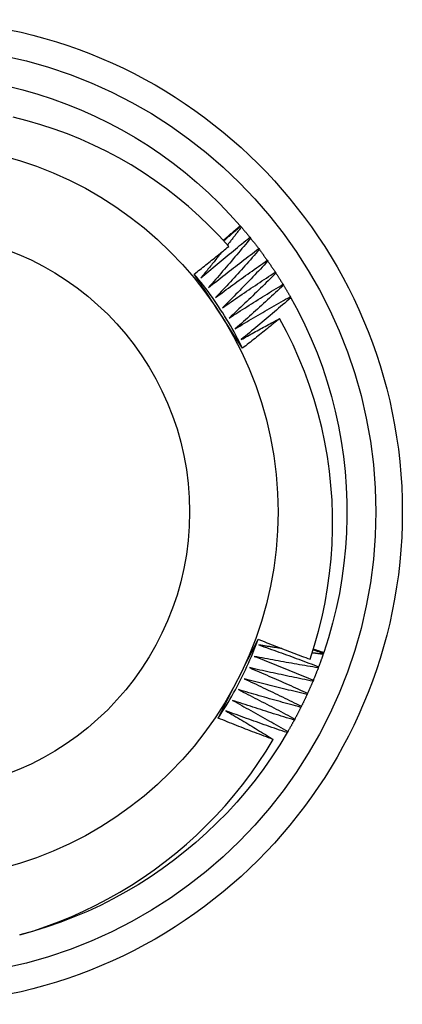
# Model space of a CAD drawing. Header units: inches. Extents: x 25 to 728, y 80 to 330.
# Tile 8 of 160: x 244.776 to 244.912, y 214.697 to 215.047. Entities that reach past the tile are written whole.
import ezdxf

# ---------------------------------------------------------------- set-up
doc = ezdxf.new("R2010")
doc.units = ezdxf.units.IN
doc.header["$MEASUREMENT"] = 0
doc.layers.add('Visible Edges(ANSI)', color=7, linetype='Continuous', lineweight=25)
doc.layers.add('Visible Tangent Edges(ANSI)', color=7, linetype='Continuous', lineweight=25)

msp = doc.modelspace()

# ---------------------------------------------------------------- linework, layer by layer
at = {"layer": 'Visible Edges(ANSI)'}
for p, q in [((244.85443, 214.97416), (244.8546, 214.97396)), ((244.8546, 214.97396), (244.85487, 214.97365)), ((244.85788, 214.97004), (244.85814, 214.96972)), ((244.86103, 214.966), (244.86128, 214.96567)), ((244.86405, 214.96187), (244.86429, 214.96153)), ((244.86693, 214.95763), (244.86715, 214.95729)), ((244.86967, 214.95331), (244.86988, 214.95296)), ((244.87226, 214.9489), (244.87246, 214.94854)), ((244.8841, 214.82203), (244.88396, 214.82164)), ((244.88418, 214.82227), (244.8841, 214.82203)), ((244.88236, 214.81721), (244.88222, 214.81683)), ((244.88047, 214.81245), (244.88031, 214.81208)), ((244.87842, 214.80776), (244.87825, 214.80739)), ((244.87622, 214.80314), (244.87604, 214.80277)), ((244.87387, 214.79859), (244.87368, 214.79823)), ((244.87137, 214.79413), (244.87117, 214.79377))]:
    msp.add_line(p, q, dxfattribs=at)
at = {"layer": 'Visible Edges(ANSI)', "flags": 128}
for points in [[(244.77187, 215.02382), (244.77715, 215.02251), (244.78238, 215.02101), (244.78755, 215.01933), (244.79267, 215.01747), (244.79771, 215.01543), (244.80268, 215.01321), (244.80758, 215.01083), (244.81238, 215.00827), (244.81709, 215.00555), (244.8217, 215.00266), (244.82621, 214.99961), (244.83061, 214.99641), (244.8349, 214.99306), (244.83907, 214.98956), (244.84311, 214.98591), (244.84702, 214.98213), (244.85079, 214.97821), (244.85443, 214.97416)], [(244.85035, 214.96679), (244.84696, 214.97052), (244.84344, 214.97413), (244.83981, 214.97762), (244.83605, 214.98098), (244.83217, 214.98421), (244.82818, 214.98732), (244.82408, 214.99028), (244.81989, 214.9931), (244.81561, 214.99578), (244.81124, 214.9983), (244.8068, 215.00066), (244.80227, 215.00287), (244.79767, 215.00493), (244.793, 215.00682), (244.78827, 215.00855), (244.78347, 215.01012), (244.77862, 215.01152), (244.77371, 215.01276)], [(244.8484, 214.96896), (244.84866, 214.96918), (244.84891, 214.96939), (244.84916, 214.96961), (244.84941, 214.96983), (244.84966, 214.97004), (244.84992, 214.97026), (244.85017, 214.97047), (244.85042, 214.97069), (244.85067, 214.9709), (244.85092, 214.97112), (244.85117, 214.97134), (244.85142, 214.97155), (244.85167, 214.97177), (244.85193, 214.97199), (244.85218, 214.9722), (244.85243, 214.97242), (244.85268, 214.97264), (244.85293, 214.97285), (244.85318, 214.97307), (244.85343, 214.97329), (244.85368, 214.97351), (244.85393, 214.97372), (244.85418, 214.97394), (244.85443, 214.97416)], [(244.8486, 214.96875), (244.84885, 214.96897), (244.8491, 214.96919), (244.84934, 214.96941), (244.84959, 214.96962), (244.84984, 214.96984), (244.85009, 214.97006), (244.85034, 214.97028), (244.85059, 214.9705), (244.85084, 214.97071), (244.85109, 214.97093), (244.85134, 214.97115), (244.85159, 214.97137), (244.85184, 214.97158), (244.85209, 214.9718), (244.85234, 214.97202), (244.85259, 214.97223), (244.85284, 214.97245), (244.85309, 214.97267), (244.85334, 214.97288), (244.85359, 214.9731), (244.85385, 214.97332), (244.8541, 214.97353), (244.85435, 214.97375), (244.8546, 214.97396)], [(244.85487, 214.97365), (244.85466, 214.97339), (244.85445, 214.97312), (244.85425, 214.97286), (244.85404, 214.97259), (244.85384, 214.97233), (244.85363, 214.97206), (244.85342, 214.9718), (244.85322, 214.97153), (244.85301, 214.97127), (244.85281, 214.971), (244.8526, 214.97074), (244.85239, 214.97047), (244.85218, 214.97021), (244.85198, 214.96994), (244.85177, 214.96968), (244.85156, 214.96941), (244.85136, 214.96915), (244.85115, 214.96889), (244.85094, 214.96862), (244.85073, 214.96836), (244.85053, 214.96809), (244.85032, 214.96783), (244.85011, 214.96757), (244.8499, 214.9673)], [(244.85487, 214.97365), (244.85499, 214.9735), (244.85512, 214.97336), (244.85525, 214.97321), (244.85538, 214.97306), (244.8555, 214.97291), (244.85563, 214.97276), (244.85576, 214.97261), (244.85588, 214.97246), (244.85601, 214.97231), (244.85614, 214.97216), (244.85626, 214.97201), (244.85639, 214.97186), (244.85651, 214.97171), (244.85664, 214.97155), (244.85676, 214.9714), (244.85689, 214.97125), (244.85701, 214.9711), (244.85714, 214.97095), (244.85726, 214.9708), (244.85739, 214.97064), (244.85751, 214.97049), (244.85763, 214.97034), (244.85776, 214.97019), (244.85788, 214.97004)], [(244.83811, 214.95697), (244.83862, 214.95738), (244.83914, 214.95778), (244.83965, 214.95819), (244.84016, 214.95859), (244.84068, 214.959), (244.84119, 214.9594), (244.8417, 214.95981), (244.84221, 214.96022), (244.84272, 214.96063), (244.84324, 214.96103), (244.84375, 214.96144), (244.84426, 214.96185), (244.84477, 214.96226), (244.84528, 214.96267), (244.84579, 214.96308), (244.84629, 214.96349), (244.8468, 214.9639), (244.84731, 214.96431), (244.84782, 214.96473), (244.84833, 214.96514), (244.84883, 214.96555), (244.84934, 214.96596), (244.84985, 214.96638), (244.85035, 214.96679)], [(244.84045, 214.95559), (244.84117, 214.9562), (244.84189, 214.95681), (244.84261, 214.95742), (244.84332, 214.95803), (244.84405, 214.95864), (244.84477, 214.95925), (244.84549, 214.95985), (244.84621, 214.96046), (244.84693, 214.96107), (244.84766, 214.96167), (244.84838, 214.96227), (244.84911, 214.96288), (244.84984, 214.96348), (244.85056, 214.96408), (244.85129, 214.96468), (244.85202, 214.96528), (244.85275, 214.96588), (244.85348, 214.96647), (244.85421, 214.96707), (244.85494, 214.96766), (244.85568, 214.96826), (244.85641, 214.96885), (244.85715, 214.96944), (244.85788, 214.97004)], [(244.85814, 214.96972), (244.85752, 214.96898), (244.85691, 214.96824), (244.85629, 214.9675), (244.85568, 214.96676), (244.85506, 214.96602), (244.85444, 214.96528), (244.85382, 214.96454), (244.8532, 214.96381), (244.85258, 214.96307), (244.85195, 214.96234), (244.85133, 214.9616), (244.85071, 214.96087), (244.85008, 214.96014), (244.84945, 214.95941), (244.84883, 214.95868), (244.8482, 214.95795), (244.84757, 214.95722), (244.84694, 214.95649), (244.84631, 214.95576), (244.84567, 214.95503), (244.84504, 214.95431), (244.84441, 214.95358), (244.84377, 214.95286), (244.84314, 214.95213)], [(244.85814, 214.96972), (244.85826, 214.96956), (244.85838, 214.96941), (244.85851, 214.96926), (244.85863, 214.9691), (244.85875, 214.96895), (244.85887, 214.9688), (244.85899, 214.96864), (244.85912, 214.96849), (244.85924, 214.96833), (244.85936, 214.96818), (244.85948, 214.96802), (244.8596, 214.96787), (244.85972, 214.96772), (244.85984, 214.96756), (244.85996, 214.96741), (244.86008, 214.96725), (244.8602, 214.96709), (244.86032, 214.96694), (244.86044, 214.96678), (244.86056, 214.96663), (244.86068, 214.96647), (244.8608, 214.96631), (244.86091, 214.96616), (244.86103, 214.966)], [(244.84792, 214.96481), (244.84761, 214.96442), (244.8473, 214.96404), (244.847, 214.96365), (244.84669, 214.96326), (244.84638, 214.96288), (244.84607, 214.96249), (244.84576, 214.96211), (244.84545, 214.96172), (244.84514, 214.96134), (244.84483, 214.96095), (244.84452, 214.96057), (244.8442, 214.96018), (244.84389, 214.9598), (244.84358, 214.95942), (244.84327, 214.95903), (244.84296, 214.95865), (244.84265, 214.95827), (244.84233, 214.95788), (244.84202, 214.9575), (244.84171, 214.95712), (244.84139, 214.95673), (244.84108, 214.95635), (244.84077, 214.95597), (244.84045, 214.95559)], [(244.84314, 214.95213), (244.84387, 214.95272), (244.84461, 214.95331), (244.84535, 214.9539), (244.84609, 214.95448), (244.84683, 214.95507), (244.84757, 214.95565), (244.84831, 214.95623), (244.84905, 214.95682), (244.8498, 214.9574), (244.85054, 214.95798), (244.85129, 214.95856), (244.85203, 214.95914), (244.85278, 214.95971), (244.85352, 214.96029), (244.85427, 214.96086), (244.85502, 214.96144), (244.85577, 214.96201), (244.85652, 214.96259), (244.85727, 214.96316), (244.85802, 214.96373), (244.85877, 214.9643), (244.85952, 214.96487), (244.86028, 214.96543), (244.86103, 214.966)], [(244.86128, 214.96567), (244.86064, 214.96495), (244.86, 214.96423), (244.85936, 214.96352), (244.85872, 214.9628), (244.85808, 214.96208), (244.85744, 214.96136), (244.85679, 214.96065), (244.85615, 214.95993), (244.8555, 214.95922), (244.85486, 214.9585), (244.85421, 214.95779), (244.85356, 214.95708), (244.85291, 214.95637), (244.85226, 214.95566), (244.85161, 214.95495), (244.85096, 214.95424), (244.8503, 214.95353), (244.84965, 214.95282), (244.849, 214.95212), (244.84834, 214.95141), (244.84768, 214.95071), (244.84703, 214.95), (244.84637, 214.9493), (244.84571, 214.9486)], [(244.86128, 214.96567), (244.8614, 214.96552), (244.86151, 214.96536), (244.86163, 214.9652), (244.86175, 214.96505), (244.86187, 214.96489), (244.86198, 214.96473), (244.8621, 214.96457), (244.86222, 214.96441), (244.86233, 214.96426), (244.86245, 214.9641), (244.86256, 214.96394), (244.86268, 214.96378), (244.86279, 214.96362), (244.86291, 214.96346), (244.86302, 214.9633), (244.86314, 214.96315), (244.86325, 214.96299), (244.86337, 214.96283), (244.86348, 214.96267), (244.8636, 214.96251), (244.86371, 214.96235), (244.86382, 214.96219), (244.86394, 214.96203), (244.86405, 214.96187)], [(244.84571, 214.9486), (244.84646, 214.94916), (244.84722, 214.94972), (244.84798, 214.95028), (244.84874, 214.95085), (244.84949, 214.95141), (244.85025, 214.95196), (244.85101, 214.95252), (244.85178, 214.95308), (244.85254, 214.95364), (244.8533, 214.95419), (244.85406, 214.95475), (244.85483, 214.9553), (244.85559, 214.95585), (244.85636, 214.9564), (244.85712, 214.95695), (244.85789, 214.9575), (244.85866, 214.95805), (244.85943, 214.9586), (244.86019, 214.95915), (244.86096, 214.95969), (244.86173, 214.96024), (244.86251, 214.96078), (244.86328, 214.96132), (244.86405, 214.96187)], [(244.86429, 214.96153), (244.86362, 214.96083), (244.86296, 214.96013), (244.8623, 214.95944), (244.86163, 214.95874), (244.86097, 214.95804), (244.8603, 214.95735), (244.85964, 214.95665), (244.85897, 214.95596), (244.8583, 214.95527), (244.85763, 214.95458), (244.85696, 214.95388), (244.85629, 214.95319), (244.85561, 214.9525), (244.85494, 214.95182), (244.85427, 214.95113), (244.85359, 214.95044), (244.85292, 214.94975), (244.85224, 214.94907), (244.85156, 214.94838), (244.85088, 214.9477), (244.8502, 214.94702), (244.84952, 214.94634), (244.84884, 214.94565), (244.84816, 214.94497)], [(244.86429, 214.96153), (244.8644, 214.96137), (244.86451, 214.96121), (244.86462, 214.96105), (244.86473, 214.96089), (244.86485, 214.96073), (244.86496, 214.96056), (244.86507, 214.9604), (244.86518, 214.96024), (244.86529, 214.96008), (244.8654, 214.95992), (244.86551, 214.95975), (244.86562, 214.95959), (244.86573, 214.95943), (244.86584, 214.95927), (244.86595, 214.9591), (244.86606, 214.95894), (244.86617, 214.95878), (244.86628, 214.95862), (244.86639, 214.95845), (244.8665, 214.95829), (244.86661, 214.95813), (244.86671, 214.95796), (244.86682, 214.9578), (244.86693, 214.95763)], [(244.8553, 214.93058), (244.85458, 214.93168), (244.85387, 214.93277), (244.85315, 214.93387), (244.85244, 214.93497), (244.85172, 214.93607), (244.85101, 214.93716), (244.85029, 214.93826), (244.84957, 214.93936), (244.84886, 214.94047), (244.84814, 214.94157), (244.84742, 214.94267), (244.8467, 214.94378), (244.84599, 214.94488), (244.84527, 214.94598), (244.84455, 214.94709), (244.84383, 214.94819), (244.84312, 214.94929), (244.8424, 214.95039), (244.84169, 214.95149), (244.84097, 214.95259), (244.84026, 214.95368), (244.83954, 214.95478), (244.83882, 214.95588), (244.83811, 214.95697)], [(244.8553, 214.93058), (244.85471, 214.93176), (244.85411, 214.93293), (244.8535, 214.93409), (244.85288, 214.93525), (244.85225, 214.93641), (244.8516, 214.93755), (244.85094, 214.93869), (244.85028, 214.93983), (244.8496, 214.94095), (244.84891, 214.94207), (244.84821, 214.94319), (244.84749, 214.94429), (244.84677, 214.94539), (244.84604, 214.94648), (244.84529, 214.94757), (244.84454, 214.94864), (244.84377, 214.94971), (244.84299, 214.95077), (244.8422, 214.95183), (244.84141, 214.95287), (244.8406, 214.95391), (244.83978, 214.95494), (244.83895, 214.95596), (244.83811, 214.95697)], [(244.84816, 214.94497), (244.84893, 214.94551), (244.84971, 214.94605), (244.85048, 214.94659), (244.85126, 214.94712), (244.85204, 214.94766), (244.85281, 214.94819), (244.85359, 214.94872), (244.85437, 214.94926), (244.85515, 214.94979), (244.85593, 214.95032), (244.85671, 214.95085), (244.85749, 214.95137), (244.85828, 214.9519), (244.85906, 214.95243), (244.85984, 214.95295), (244.86063, 214.95348), (244.86141, 214.954), (244.8622, 214.95452), (244.86299, 214.95504), (244.86377, 214.95556), (244.86456, 214.95608), (244.86535, 214.9566), (244.86614, 214.95712), (244.86693, 214.95763)], [(244.86715, 214.95729), (244.86647, 214.95661), (244.86578, 214.95594), (244.8651, 214.95526), (244.86441, 214.95459), (244.86372, 214.95391), (244.86304, 214.95324), (244.86235, 214.95257), (244.86166, 214.9519), (244.86096, 214.95123), (244.86027, 214.95056), (244.85958, 214.94989), (244.85889, 214.94922), (244.85819, 214.94855), (244.8575, 214.94789), (244.8568, 214.94722), (244.8561, 214.94656), (244.8554, 214.9459), (244.8547, 214.94523), (244.854, 214.94457), (244.8533, 214.94391), (244.8526, 214.94325), (244.8519, 214.94259), (244.8512, 214.94193), (244.85049, 214.94127)], [(244.86715, 214.95729), (244.86726, 214.95713), (244.86737, 214.95696), (244.86747, 214.9568), (244.86758, 214.95663), (244.86769, 214.95647), (244.86779, 214.9563), (244.8679, 214.95614), (244.86801, 214.95597), (244.86811, 214.95581), (244.86822, 214.95564), (244.86832, 214.95548), (244.86843, 214.95531), (244.86853, 214.95514), (244.86864, 214.95498), (244.86874, 214.95481), (244.86884, 214.95464), (244.86895, 214.95448), (244.86905, 214.95431), (244.86915, 214.95414), (244.86926, 214.95398), (244.86936, 214.95381), (244.86946, 214.95364), (244.86957, 214.95348), (244.86967, 214.95331)], [(244.85049, 214.94127), (244.85128, 214.94179), (244.85208, 214.9423), (244.85287, 214.94281), (244.85366, 214.94332), (244.85446, 214.94383), (244.85525, 214.94434), (244.85605, 214.94484), (244.85684, 214.94535), (244.85764, 214.94585), (244.85844, 214.94636), (244.85923, 214.94686), (244.86003, 214.94736), (244.86083, 214.94786), (244.86163, 214.94836), (244.86243, 214.94886), (244.86323, 214.94936), (244.86404, 214.94986), (244.86484, 214.95035), (244.86564, 214.95085), (244.86645, 214.95134), (244.86725, 214.95184), (244.86806, 214.95233), (244.86886, 214.95282), (244.86967, 214.95331)], [(244.86988, 214.95296), (244.86917, 214.9523), (244.86847, 214.95165), (244.86776, 214.951), (244.86705, 214.95035), (244.86634, 214.9497), (244.86563, 214.94905), (244.86492, 214.9484), (244.86421, 214.94775), (244.8635, 214.9471), (244.86278, 214.94646), (244.86207, 214.94581), (244.86135, 214.94517), (244.86064, 214.94452), (244.85992, 214.94388), (244.8592, 214.94324), (244.85848, 214.9426), (244.85776, 214.94196), (244.85704, 214.94132), (244.85632, 214.94068), (244.8556, 214.94004), (244.85487, 214.9394), (244.85415, 214.93877), (244.85343, 214.93813), (244.8527, 214.9375)], [(244.86988, 214.95296), (244.86998, 214.95279), (244.87008, 214.95262), (244.87019, 214.95246), (244.87029, 214.95229), (244.87039, 214.95212), (244.87049, 214.95195), (244.87059, 214.95178), (244.87069, 214.95161), (244.87079, 214.95144), (244.87089, 214.95127), (244.87099, 214.95111), (244.87109, 214.95094), (244.87119, 214.95077), (244.87129, 214.9506), (244.87138, 214.95043), (244.87148, 214.95026), (244.87158, 214.95009), (244.87168, 214.94992), (244.87178, 214.94975), (244.87187, 214.94958), (244.87197, 214.94941), (244.87207, 214.94924), (244.87217, 214.94907), (244.87226, 214.9489)], [(244.8527, 214.9375), (244.85351, 214.93799), (244.85432, 214.93847), (244.85513, 214.93896), (244.85594, 214.93944), (244.85675, 214.93992), (244.85756, 214.9404), (244.85837, 214.94088), (244.85918, 214.94136), (244.85999, 214.94184), (244.86081, 214.94232), (244.86162, 214.9428), (244.86244, 214.94327), (244.86325, 214.94375), (244.86407, 214.94422), (244.86488, 214.94469), (244.8657, 214.94516), (244.86652, 214.94563), (244.86734, 214.9461), (244.86816, 214.94657), (244.86898, 214.94704), (244.8698, 214.9475), (244.87062, 214.94797), (244.87144, 214.94843), (244.87226, 214.9489)], [(244.87246, 214.94854), (244.87174, 214.94791), (244.87101, 214.94728), (244.87028, 214.94665), (244.86955, 214.94602), (244.86882, 214.9454), (244.86809, 214.94477), (244.86736, 214.94414), (244.86662, 214.94352), (244.86589, 214.9429), (244.86515, 214.94227), (244.86442, 214.94165), (244.86368, 214.94103), (244.86295, 214.94041), (244.86221, 214.93979), (244.86147, 214.93917), (244.86073, 214.93856), (244.85999, 214.93794), (244.85925, 214.93733), (244.85851, 214.93671), (244.85776, 214.9361), (244.85702, 214.93549), (244.85628, 214.93487), (244.85553, 214.93426), (244.85478, 214.93365)], [(244.87246, 214.94854), (244.87505, 214.94375), (244.87746, 214.93887), (244.87971, 214.93392), (244.88178, 214.92888), (244.88367, 214.92378), (244.88538, 214.91861), (244.88691, 214.91339), (244.88826, 214.90812), (244.88942, 214.9028), (244.89039, 214.89745), (244.89118, 214.89206), (244.89178, 214.88665), (244.89218, 214.88123), (244.8924, 214.87579), (244.89243, 214.87035), (244.89227, 214.86491), (244.89191, 214.85948), (244.89137, 214.85406), (244.89064, 214.84867), (244.88972, 214.84331), (244.88861, 214.83798), (244.88732, 214.83269), (244.88584, 214.82746), (244.88418, 214.82227)], [(244.85478, 214.93365), (244.85535, 214.93397), (244.85592, 214.93429), (244.85649, 214.9346), (244.85706, 214.93492), (244.85762, 214.93523), (244.85819, 214.93555), (244.85876, 214.93586), (244.85933, 214.93617), (244.8599, 214.93649), (244.86047, 214.9368), (244.86104, 214.93711), (244.86161, 214.93742), (244.86218, 214.93773), (244.86275, 214.93804), (244.86332, 214.93835), (244.86389, 214.93866), (244.86447, 214.93897), (244.86504, 214.93928), (244.86561, 214.93959), (244.86618, 214.9399), (244.86675, 214.9402), (244.86733, 214.94051), (244.8679, 214.94082), (244.86848, 214.94112)], [(244.86848, 214.94112), (244.86793, 214.94068), (244.86739, 214.94023), (244.86684, 214.93979), (244.8663, 214.93934), (244.86575, 214.9389), (244.8652, 214.93846), (244.86466, 214.93802), (244.86411, 214.93758), (244.86356, 214.93713), (244.86301, 214.93669), (244.86246, 214.93625), (244.86192, 214.93581), (244.86137, 214.93538), (244.86082, 214.93494), (244.86027, 214.9345), (244.85972, 214.93406), (244.85917, 214.93362), (244.85861, 214.93319), (244.85806, 214.93275), (244.85751, 214.93232), (244.85696, 214.93188), (244.8564, 214.93145), (244.85585, 214.93101), (244.8553, 214.93058)], [(244.87933, 214.81988), (244.88092, 214.82485), (244.88234, 214.82989), (244.88359, 214.83497), (244.88466, 214.8401), (244.88555, 214.84525), (244.88626, 214.85042), (244.88679, 214.85561), (244.88714, 214.86081), (244.88732, 214.86602), (244.88731, 214.87124), (244.88712, 214.87645), (244.88675, 214.88166), (244.88619, 214.88686), (244.88546, 214.89204), (244.88454, 214.89719), (244.88345, 214.9023), (244.88218, 214.90737), (244.88073, 214.91238), (244.87912, 214.91734), (244.87733, 214.92223), (244.87536, 214.92706), (244.87324, 214.93183), (244.87094, 214.93651), (244.86848, 214.94112)], [(244.8466, 214.79892), (244.84719, 214.80009), (244.84778, 214.80126), (244.84837, 214.80243), (244.84896, 214.8036), (244.84956, 214.80476), (244.85015, 214.80593), (244.85075, 214.8071), (244.85134, 214.80827), (244.85194, 214.80944), (244.85253, 214.81062), (244.85313, 214.81179), (244.85373, 214.81296), (244.85432, 214.81414), (244.85492, 214.81531), (244.85552, 214.81648), (244.85611, 214.81765), (244.85671, 214.81883), (244.8573, 214.82), (244.8579, 214.82116), (244.85849, 214.82233), (244.85908, 214.8235), (244.85968, 214.82467), (244.86027, 214.82584), (244.86086, 214.82701)], [(244.8466, 214.79892), (244.84732, 214.80002), (244.84804, 214.80113), (244.84874, 214.80224), (244.84943, 214.80336), (244.85012, 214.80448), (244.85079, 214.80561), (244.85145, 214.80675), (244.85209, 214.8079), (244.85273, 214.80905), (244.85335, 214.8102), (244.85397, 214.81137), (244.85457, 214.81254), (244.85516, 214.81371), (244.85574, 214.8149), (244.8563, 214.81608), (244.85686, 214.81728), (244.8574, 214.81847), (244.85793, 214.81968), (244.85845, 214.82089), (244.85896, 214.8221), (244.85945, 214.82332), (244.85993, 214.82454), (244.8604, 214.82577), (244.86086, 214.82701)], [(244.86086, 214.82701), (244.86162, 214.8267), (244.86239, 214.82639), (244.86316, 214.82609), (244.86392, 214.82578), (244.86469, 214.82548), (244.86546, 214.82518), (244.86623, 214.82488), (244.86699, 214.82457), (244.86776, 214.82427), (244.86853, 214.82398), (244.8693, 214.82368), (244.87007, 214.82338), (244.87084, 214.82308), (244.87161, 214.82279), (244.87238, 214.82249), (244.87315, 214.8222), (244.87392, 214.82191), (244.87469, 214.82161), (244.87546, 214.82132), (244.87624, 214.82103), (244.87701, 214.82074), (244.87778, 214.82045), (244.87855, 214.82016), (244.87933, 214.81988)], [(244.86109, 214.82497), (244.86198, 214.82466), (244.86287, 214.82434), (244.86376, 214.82403), (244.86465, 214.82372), (244.86554, 214.8234), (244.86643, 214.82309), (244.86732, 214.82277), (244.86821, 214.82245), (244.86909, 214.82213), (244.86998, 214.82181), (244.87087, 214.82149), (244.87175, 214.82117), (244.87264, 214.82085), (244.87353, 214.82052), (244.87441, 214.8202), (244.8753, 214.81987), (244.87618, 214.81954), (244.87706, 214.81921), (244.87795, 214.81888), (244.87883, 214.81855), (244.87971, 214.81822), (244.8806, 214.81788), (244.88148, 214.81755), (244.88236, 214.81721)], [(244.86924, 214.8237), (244.8689, 214.82375), (244.86856, 214.8238), (244.86822, 214.82385), (244.86788, 214.8239), (244.86754, 214.82396), (244.8672, 214.82401), (244.86686, 214.82406), (244.86652, 214.82411), (244.86618, 214.82416), (244.86584, 214.82422), (244.86551, 214.82427), (244.86517, 214.82432), (244.86483, 214.82437), (244.86449, 214.82443), (244.86415, 214.82448), (244.86381, 214.82453), (244.86347, 214.82459), (244.86313, 214.82464), (244.86279, 214.82469), (244.86245, 214.82475), (244.86211, 214.8248), (244.86177, 214.82486), (244.86143, 214.82491), (244.86109, 214.82497)], [(244.88043, 214.82328), (244.88059, 214.82323), (244.88074, 214.82318), (244.88089, 214.82312), (244.88105, 214.82307), (244.8812, 214.82302), (244.88135, 214.82297), (244.8815, 214.82292), (244.88166, 214.82286), (244.88181, 214.82281), (244.88196, 214.82276), (244.88211, 214.82271), (244.88227, 214.82266), (244.88242, 214.8226), (244.88257, 214.82255), (244.88272, 214.8225), (244.88288, 214.82245), (244.88303, 214.82239), (244.88318, 214.82234), (244.88333, 214.82229), (244.88349, 214.82224), (244.88364, 214.82219), (244.88379, 214.82213), (244.88394, 214.82208), (244.8841, 214.82203)], [(244.88051, 214.82352), (244.88066, 214.82347), (244.88082, 214.82341), (244.88097, 214.82336), (244.88112, 214.82331), (244.88127, 214.82326), (244.88143, 214.82321), (244.88158, 214.82315), (244.88173, 214.8231), (244.88188, 214.82305), (244.88204, 214.823), (244.88219, 214.82295), (244.88234, 214.82289), (244.8825, 214.82284), (244.88265, 214.82279), (244.8828, 214.82274), (244.88296, 214.82269), (244.88311, 214.82263), (244.88326, 214.82258), (244.88341, 214.82253), (244.88357, 214.82248), (244.88372, 214.82243), (244.88387, 214.82238), (244.88403, 214.82233), (244.88418, 214.82227)], [(244.85947, 214.8209), (244.86035, 214.82057), (244.86123, 214.82022), (244.8621, 214.81988), (244.86298, 214.81954), (244.86386, 214.8192), (244.86474, 214.81885), (244.86562, 214.81851), (244.86649, 214.81816), (244.86737, 214.81781), (244.86825, 214.81746), (244.86912, 214.81711), (244.87, 214.81676), (244.87087, 214.81641), (244.87175, 214.81605), (244.87262, 214.8157), (244.8735, 214.81534), (244.87437, 214.81499), (244.87524, 214.81463), (244.87611, 214.81427), (244.87699, 214.81391), (244.87786, 214.81355), (244.87873, 214.81318), (244.8796, 214.81282), (244.88047, 214.81245)], [(244.88222, 214.81683), (244.88127, 214.81698), (244.88032, 214.81714), (244.87937, 214.8173), (244.87842, 214.81746), (244.87747, 214.81762), (244.87652, 214.81778), (244.87557, 214.81795), (244.87462, 214.81811), (244.87367, 214.81828), (244.87272, 214.81844), (244.87178, 214.81861), (244.87083, 214.81878), (244.86988, 214.81895), (244.86893, 214.81912), (244.86799, 214.8193), (244.86704, 214.81947), (244.86609, 214.81964), (244.86514, 214.81982), (244.8642, 214.82), (244.86325, 214.82018), (244.8623, 214.82036), (244.86136, 214.82054), (244.86041, 214.82072), (244.85947, 214.8209)], [(244.88396, 214.82164), (244.8838, 214.82166), (244.88364, 214.82168), (244.88348, 214.8217), (244.88332, 214.82173), (244.88315, 214.82175), (244.88299, 214.82177), (244.88283, 214.82179), (244.88267, 214.82181), (244.88251, 214.82183), (244.88234, 214.82185), (244.88218, 214.82187), (244.88202, 214.8219), (244.88186, 214.82192), (244.8817, 214.82194), (244.88153, 214.82196), (244.88137, 214.82198), (244.88121, 214.822), (244.88105, 214.82203), (244.88089, 214.82205), (244.88073, 214.82207), (244.88056, 214.82209), (244.8804, 214.82211), (244.88024, 214.82213), (244.88008, 214.82216)], [(244.88396, 214.82164), (244.8839, 214.82146), (244.88383, 214.82127), (244.88377, 214.82108), (244.88371, 214.8209), (244.88364, 214.82071), (244.88357, 214.82053), (244.88351, 214.82034), (244.88344, 214.82016), (244.88338, 214.81997), (244.88331, 214.81979), (244.88325, 214.8196), (244.88318, 214.81942), (244.88311, 214.81924), (244.88304, 214.81905), (244.88298, 214.81887), (244.88291, 214.81868), (244.88284, 214.8185), (244.88277, 214.81831), (244.88271, 214.81813), (244.88264, 214.81795), (244.88257, 214.81776), (244.8825, 214.81758), (244.88243, 214.8174), (244.88236, 214.81721)], [(244.85771, 214.8169), (244.85858, 214.81653), (244.85944, 214.81616), (244.86031, 214.81579), (244.86118, 214.81542), (244.86205, 214.81505), (244.86291, 214.81467), (244.86378, 214.8143), (244.86464, 214.81392), (244.86551, 214.81355), (244.86637, 214.81317), (244.86724, 214.81279), (244.8681, 214.81241), (244.86896, 214.81203), (244.86982, 214.81165), (244.87069, 214.81126), (244.87155, 214.81088), (244.87241, 214.81049), (244.87327, 214.81011), (244.87413, 214.80972), (244.87499, 214.80933), (244.87585, 214.80894), (244.87671, 214.80855), (244.87757, 214.80816), (244.87842, 214.80776)], [(244.88031, 214.81208), (244.87937, 214.81226), (244.87842, 214.81245), (244.87748, 214.81264), (244.87654, 214.81283), (244.87559, 214.81302), (244.87465, 214.81322), (244.87371, 214.81341), (244.87276, 214.81361), (244.87182, 214.8138), (244.87088, 214.814), (244.86994, 214.8142), (244.86899, 214.8144), (244.86805, 214.8146), (244.86711, 214.81481), (244.86617, 214.81501), (244.86523, 214.81522), (244.86429, 214.81542), (244.86335, 214.81563), (244.86241, 214.81584), (244.86147, 214.81605), (244.86053, 214.81626), (244.85959, 214.81647), (244.85865, 214.81668), (244.85771, 214.8169)], [(244.88222, 214.81683), (244.88215, 214.81665), (244.88208, 214.81646), (244.88201, 214.81628), (244.88193, 214.8161), (244.88186, 214.81591), (244.88179, 214.81573), (244.88172, 214.81555), (244.88165, 214.81536), (244.88158, 214.81518), (244.8815, 214.815), (244.88143, 214.81482), (244.88136, 214.81464), (244.88129, 214.81445), (244.88121, 214.81427), (244.88114, 214.81409), (244.88107, 214.81391), (244.88099, 214.81373), (244.88092, 214.81354), (244.88084, 214.81336), (244.88077, 214.81318), (244.8807, 214.813), (244.88062, 214.81282), (244.88055, 214.81264), (244.88047, 214.81245)], [(244.85582, 214.81295), (244.85668, 214.81256), (244.85753, 214.81216), (244.85839, 214.81176), (244.85924, 214.81136), (244.86009, 214.81096), (244.86095, 214.81056), (244.8618, 214.81016), (244.86265, 214.80975), (244.8635, 214.80935), (244.86436, 214.80894), (244.86521, 214.80853), (244.86606, 214.80813), (244.86691, 214.80772), (244.86776, 214.80731), (244.8686, 214.80689), (244.86945, 214.80648), (244.8703, 214.80607), (244.87115, 214.80565), (244.872, 214.80524), (244.87284, 214.80482), (244.87369, 214.8044), (244.87453, 214.80398), (244.87538, 214.80356), (244.87622, 214.80314)], [(244.87825, 214.80739), (244.87732, 214.80761), (244.87638, 214.80783), (244.87544, 214.80805), (244.8745, 214.80827), (244.87357, 214.80849), (244.87263, 214.80872), (244.87169, 214.80894), (244.87076, 214.80917), (244.86982, 214.8094), (244.86889, 214.80963), (244.86795, 214.80986), (244.86702, 214.81009), (244.86608, 214.81032), (244.86515, 214.81055), (244.86422, 214.81079), (244.86328, 214.81102), (244.86235, 214.81126), (244.86141, 214.8115), (244.86048, 214.81174), (244.85955, 214.81198), (244.85862, 214.81222), (244.85768, 214.81246), (244.85675, 214.81271), (244.85582, 214.81295)], [(244.8538, 214.80907), (244.85464, 214.80865), (244.85549, 214.80822), (244.85633, 214.8078), (244.85717, 214.80737), (244.85801, 214.80694), (244.85885, 214.80651), (244.85969, 214.80608), (244.86053, 214.80565), (244.86136, 214.80522), (244.8622, 214.80478), (244.86304, 214.80435), (244.86388, 214.80391), (244.86471, 214.80347), (244.86555, 214.80304), (244.86638, 214.8026), (244.86722, 214.80216), (244.86805, 214.80171), (244.86888, 214.80127), (244.86972, 214.80083), (244.87055, 214.80038), (244.87138, 214.79994), (244.87221, 214.79949), (244.87304, 214.79904), (244.87387, 214.79859)], [(244.87604, 214.80277), (244.87511, 214.80302), (244.87418, 214.80327), (244.87325, 214.80352), (244.87232, 214.80378), (244.87139, 214.80403), (244.87047, 214.80429), (244.86954, 214.80454), (244.86861, 214.8048), (244.86768, 214.80506), (244.86675, 214.80532), (244.86583, 214.80558), (244.8649, 214.80584), (244.86397, 214.8061), (244.86305, 214.80637), (244.86212, 214.80663), (244.8612, 214.8069), (244.86027, 214.80717), (244.85935, 214.80743), (244.85842, 214.8077), (244.8575, 214.80798), (244.85657, 214.80825), (244.85565, 214.80852), (244.85473, 214.8088), (244.8538, 214.80907)], [(244.88031, 214.81208), (244.88024, 214.8119), (244.88016, 214.81172), (244.88008, 214.81153), (244.88001, 214.81135), (244.87993, 214.81117), (244.87985, 214.81099), (244.87977, 214.81081), (244.8797, 214.81063), (244.87962, 214.81045), (244.87954, 214.81027), (244.87946, 214.81009), (244.87938, 214.80991), (244.8793, 214.80973), (244.87923, 214.80955), (244.87915, 214.80937), (244.87907, 214.80919), (244.87899, 214.80902), (244.87891, 214.80884), (244.87883, 214.80866), (244.87875, 214.80848), (244.87867, 214.8083), (244.87859, 214.80812), (244.8785, 214.80794), (244.87842, 214.80776)], [(244.87825, 214.80739), (244.87817, 214.80721), (244.87809, 214.80703), (244.87801, 214.80686), (244.87792, 214.80668), (244.87784, 214.8065), (244.87776, 214.80632), (244.87767, 214.80614), (244.87759, 214.80597), (244.87751, 214.80579), (244.87742, 214.80561), (244.87734, 214.80544), (244.87725, 214.80526), (244.87717, 214.80508), (244.87708, 214.8049), (244.877, 214.80473), (244.87691, 214.80455), (244.87683, 214.80437), (244.87674, 214.8042), (244.87666, 214.80402), (244.87657, 214.80384), (244.87648, 214.80367), (244.8764, 214.80349), (244.87631, 214.80332), (244.87622, 214.80314)], [(244.85166, 214.80526), (244.85249, 214.80481), (244.85331, 214.80436), (244.85414, 214.8039), (244.85497, 214.80345), (244.85579, 214.80299), (244.85662, 214.80253), (244.85744, 214.80208), (244.85827, 214.80162), (244.85909, 214.80116), (244.85991, 214.8007), (244.86073, 214.80023), (244.86156, 214.79977), (244.86238, 214.79931), (244.8632, 214.79884), (244.86402, 214.79837), (244.86484, 214.79791), (244.86566, 214.79744), (244.86647, 214.79697), (244.86729, 214.7965), (244.86811, 214.79602), (244.86893, 214.79555), (244.86974, 214.79508), (244.87056, 214.7946), (244.87137, 214.79413)], [(244.87368, 214.79823), (244.87276, 214.79851), (244.87183, 214.79879), (244.87091, 214.79907), (244.86999, 214.79936), (244.86907, 214.79964), (244.86815, 214.79993), (244.86724, 214.80021), (244.86632, 214.8005), (244.8654, 214.80079), (244.86448, 214.80108), (244.86356, 214.80137), (244.86264, 214.80166), (244.86173, 214.80196), (244.86081, 214.80225), (244.85989, 214.80255), (244.85898, 214.80284), (244.85806, 214.80314), (244.85715, 214.80344), (244.85623, 214.80374), (244.85532, 214.80404), (244.8544, 214.80435), (244.85349, 214.80465), (244.85257, 214.80495), (244.85166, 214.80526)], [(244.87604, 214.80277), (244.87595, 214.8026), (244.87586, 214.80242), (244.87578, 214.80225), (244.87569, 214.80207), (244.8756, 214.8019), (244.87551, 214.80172), (244.87542, 214.80155), (244.87533, 214.80137), (244.87524, 214.8012), (244.87515, 214.80102), (244.87506, 214.80085), (244.87497, 214.80068), (244.87488, 214.8005), (244.87479, 214.80033), (244.8747, 214.80015), (244.87461, 214.79998), (244.87452, 214.79981), (244.87443, 214.79963), (244.87433, 214.79946), (244.87424, 214.79929), (244.87415, 214.79911), (244.87406, 214.79894), (244.87396, 214.79877), (244.87387, 214.79859)], [(244.86621, 214.79132), (244.86539, 214.79163), (244.86457, 214.79193), (244.86375, 214.79224), (244.86293, 214.79255), (244.86211, 214.79286), (244.86129, 214.79317), (244.86047, 214.79348), (244.85965, 214.79379), (244.85883, 214.79411), (244.85801, 214.79442), (244.8572, 214.79474), (244.85638, 214.79505), (244.85556, 214.79537), (244.85475, 214.79569), (244.85393, 214.79601), (244.85311, 214.79633), (244.8523, 214.79665), (244.85148, 214.79697), (244.85067, 214.7973), (244.84985, 214.79762), (244.84904, 214.79794), (244.84822, 214.79827), (244.84741, 214.7986), (244.8466, 214.79892)], [(244.84939, 214.80152), (244.8501, 214.8011), (244.8508, 214.80069), (244.85151, 214.80027), (244.85221, 214.79985), (244.85292, 214.79943), (244.85362, 214.79901), (244.85432, 214.79859), (244.85503, 214.79817), (244.85573, 214.79775), (244.85643, 214.79733), (244.85713, 214.7969), (244.85783, 214.79648), (244.85854, 214.79605), (244.85924, 214.79563), (244.85994, 214.7952), (244.86063, 214.79477), (244.86133, 214.79434), (244.86203, 214.79391), (244.86273, 214.79348), (244.86343, 214.79305), (244.86412, 214.79262), (244.86482, 214.79219), (244.86552, 214.79175), (244.86621, 214.79132)], [(244.87117, 214.79377), (244.87025, 214.79408), (244.86934, 214.79439), (244.86843, 214.7947), (244.86752, 214.79502), (244.86661, 214.79533), (244.8657, 214.79565), (244.86479, 214.79596), (244.86388, 214.79628), (244.86298, 214.7966), (244.86207, 214.79692), (244.86116, 214.79724), (244.86025, 214.79756), (244.85934, 214.79789), (244.85844, 214.79821), (244.85753, 214.79854), (244.85663, 214.79886), (244.85572, 214.79919), (244.85481, 214.79952), (244.85391, 214.79985), (244.853, 214.80018), (244.8521, 214.80052), (244.8512, 214.80085), (244.85029, 214.80118), (244.84939, 214.80152)], [(244.87368, 214.79823), (244.87358, 214.79806), (244.87349, 214.79789), (244.8734, 214.79772), (244.8733, 214.79754), (244.87321, 214.79737), (244.87311, 214.7972), (244.87302, 214.79703), (244.87292, 214.79686), (244.87283, 214.79668), (244.87273, 214.79651), (244.87264, 214.79634), (244.87254, 214.79617), (244.87244, 214.796), (244.87235, 214.79583), (244.87225, 214.79566), (244.87215, 214.79549), (244.87206, 214.79532), (244.87196, 214.79515), (244.87186, 214.79498), (244.87176, 214.79481), (244.87167, 214.79464), (244.87157, 214.79447), (244.87147, 214.7943), (244.87137, 214.79413)], [(244.87117, 214.79377), (244.86852, 214.78941), (244.86573, 214.78514), (244.8628, 214.78096), (244.85973, 214.77688), (244.85653, 214.7729), (244.85321, 214.76903), (244.84976, 214.76527), (244.84618, 214.76162), (244.84249, 214.7581), (244.83869, 214.75469), (244.83478, 214.75142), (244.83076, 214.74827), (244.82664, 214.74526), (244.82242, 214.74238), (244.81811, 214.73965), (244.81372, 214.73706), (244.80924, 214.73461), (244.80468, 214.73231), (244.80005, 214.73016), (244.79535, 214.72817), (244.79059, 214.72633), (244.78577, 214.72465), (244.7809, 214.72312), (244.77598, 214.72176)], [(244.77598, 214.72176), (244.78063, 214.72317), (244.78523, 214.72473), (244.78978, 214.72642), (244.79428, 214.72826), (244.79871, 214.73024), (244.80308, 214.73236), (244.80739, 214.73462), (244.81163, 214.73701), (244.8158, 214.73954), (244.81988, 214.7422), (244.82388, 214.74499), (244.82778, 214.74789), (244.83158, 214.75092), (244.83528, 214.75406), (244.83888, 214.75732), (244.84238, 214.76068), (244.84577, 214.76416), (244.84905, 214.76775), (244.85221, 214.77144), (244.85526, 214.77523), (244.85819, 214.77912), (244.861, 214.78311), (244.86367, 214.78717), (244.86621, 214.79132)]]:
    msp.add_lwpolyline(points, dxfattribs=at)
at = {"layer": 'Visible Edges(ANSI)'}
for radius in [0.1752, 0.16575, 0.131]:
    msp.add_circle((244.73693, 214.87229), radius, dxfattribs=at)
at = {"layer": 'Visible Tangent Edges(ANSI)'}
msp.add_circle((244.73693, 214.87229), 0.0995, dxfattribs=at)

doc.saveas('drawing.dxf')
